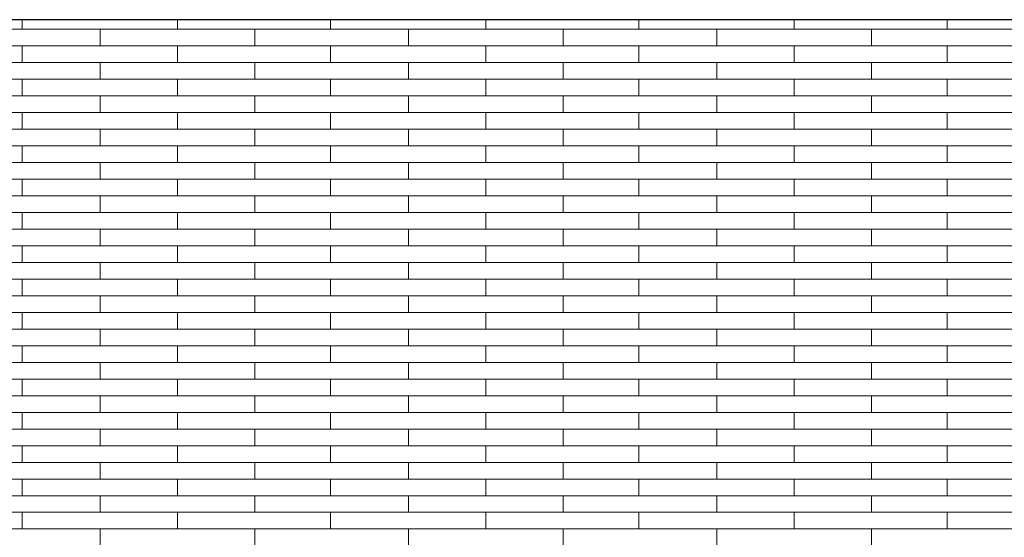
# Model space of a CAD drawing. Header units: millimetres. Extents: x -94445 to -15191, y 1000 to 18261.
# Tile 87 of 108: x -42606 to -40695, y 15755 to 16761. Entities that reach past the tile are written whole.
import ezdxf

# ---------------------------------------------------------------- set-up
doc = ezdxf.new("R2010")
doc.units = ezdxf.units.MM
doc.header["$LTSCALE"] = 0.5
doc.header["$MEASUREMENT"] = 0
doc.linetypes.add('PLINE', pattern=[0])
doc.layers.add('26-- Yttertak', color=7, linetype='Continuous')
doc.layers.add('262- Taktekking', color=7, linetype='Continuous', lineweight=0)

# ---------------------------------------------------------------- blocks, each defined once
blk = doc.blocks.new('*X19')
at = {"layer": '262- Taktekking', "linetype": 'PLINE'}
for p, q in [((-42601.7, 16741.9), (-42601.7, 16760.5)), ((-42300.2, 16741.9), (-42300.2, 16760.5)), ((-42003.2, 16741.9), (-42003.2, 16760.5)), ((-41701.7, 16741.9), (-41701.7, 16760.5)), ((-41404.7, 16741.9), (-41404.7, 16760.5)), ((-41103.2, 16741.9), (-41103.2, 16760.5)), ((-40806.2, 16741.9), (-40806.2, 16760.5)), ((-42748.7, 16741.9), (-42450.2, 16741.9)), ((-42450.2, 16741.9), (-42150.2, 16741.9)), ((-42450.2, 16709.5), (-42450.2, 16741.9)), ((-42150.2, 16709.5), (-42150.2, 16741.9)), ((-42150.2, 16741.9), (-41851.7, 16741.9)), ((-41851.7, 16741.9), (-41551.7, 16741.9)), ((-41851.7, 16709.5), (-41851.7, 16741.9)), ((-41551.7, 16709.5), (-41551.7, 16741.9)), ((-41551.7, 16741.9), (-41253.2, 16741.9)), ((-41253.2, 16741.9), (-40953.2, 16741.9)), ((-41253.2, 16709.5), (-41253.2, 16741.9)), ((-40953.2, 16709.5), (-40953.2, 16741.9)), ((-40953.2, 16741.9), (-40654.7, 16741.9)), ((-42748.7, 16709.5), (-42450.2, 16709.5)), ((-42601.7, 16677.2), (-42601.7, 16709.5)), ((-42450.2, 16709.5), (-42150.2, 16709.5)), ((-42450.2, 16709.5), (-42350.7, 16709.5)), ((-42350.7, 16709.5), (-42151.7, 16709.5)), ((-42300.2, 16677.2), (-42300.2, 16709.5)), ((-42150.2, 16709.5), (-41851.7, 16709.5)), ((-42003.2, 16677.2), (-42003.2, 16709.5)), ((-41851.7, 16709.5), (-41551.7, 16709.5)), ((-41851.7, 16709.5), (-41752.2, 16709.5)), ((-41752.2, 16709.5), (-41553.2, 16709.5)), ((-41701.7, 16677.2), (-41701.7, 16709.5)), ((-41551.7, 16709.5), (-41253.2, 16709.5)), ((-41404.7, 16677.2), (-41404.7, 16709.5)), ((-41253.2, 16709.5), (-40953.2, 16709.5)), ((-41253.2, 16709.5), (-41153.7, 16709.5)), ((-41153.7, 16709.5), (-40954.7, 16709.5)), ((-41103.2, 16677.2), (-41103.2, 16709.5)), ((-40953.2, 16709.5), (-40654.7, 16709.5)), ((-40806.2, 16677.2), (-40806.2, 16709.5)), ((-42748.7, 16677.2), (-42450.2, 16677.2)), ((-42450.2, 16677.2), (-42150.2, 16677.2)), ((-42450.2, 16644.8), (-42450.2, 16677.2)), ((-42150.2, 16644.8), (-42150.2, 16677.2)), ((-42150.2, 16677.2), (-41851.7, 16677.2)), ((-41851.7, 16677.2), (-41551.7, 16677.2)), ((-41851.7, 16644.8), (-41851.7, 16677.2)), ((-41551.7, 16644.8), (-41551.7, 16677.2)), ((-41551.7, 16677.2), (-41253.2, 16677.2)), ((-41253.2, 16677.2), (-40953.2, 16677.2)), ((-41253.2, 16644.8), (-41253.2, 16677.2)), ((-40953.2, 16644.8), (-40953.2, 16677.2)), ((-40953.2, 16677.2), (-40654.7, 16677.2)), ((-42748.7, 16644.8), (-42450.2, 16644.8)), ((-42601.7, 16612.5), (-42601.7, 16644.8)), ((-42450.2, 16644.8), (-42150.2, 16644.8)), ((-42450.2, 16644.8), (-42350.7, 16644.8)), ((-42350.7, 16644.8), (-42151.7, 16644.8)), ((-42300.2, 16612.5), (-42300.2, 16644.8)), ((-42150.2, 16644.8), (-41851.7, 16644.8)), ((-42003.2, 16612.5), (-42003.2, 16644.8)), ((-41851.7, 16644.8), (-41551.7, 16644.8)), ((-41851.7, 16644.8), (-41752.2, 16644.8)), ((-41752.2, 16644.8), (-41553.2, 16644.8)), ((-41701.7, 16612.5), (-41701.7, 16644.8)), ((-41551.7, 16644.8), (-41253.2, 16644.8)), ((-41404.7, 16612.5), (-41404.7, 16644.8)), ((-41253.2, 16644.8), (-40953.2, 16644.8)), ((-41253.2, 16644.8), (-41153.7, 16644.8)), ((-41153.7, 16644.8), (-40954.7, 16644.8)), ((-41103.2, 16612.5), (-41103.2, 16644.8)), ((-40953.2, 16644.8), (-40654.7, 16644.8)), ((-40806.2, 16612.5), (-40806.2, 16644.8)), ((-42748.7, 16612.5), (-42450.2, 16612.5)), ((-42450.2, 16612.5), (-42150.2, 16612.5)), ((-42450.2, 16580.1), (-42450.2, 16612.5)), ((-42150.2, 16580.1), (-42150.2, 16612.5)), ((-42150.2, 16612.5), (-41851.7, 16612.5)), ((-41851.7, 16612.5), (-41551.7, 16612.5)), ((-41851.7, 16580.1), (-41851.7, 16612.5)), ((-41551.7, 16580.1), (-41551.7, 16612.5)), ((-41551.7, 16612.5), (-41253.2, 16612.5)), ((-41253.2, 16612.5), (-40953.2, 16612.5)), ((-41253.2, 16580.1), (-41253.2, 16612.5)), ((-40953.2, 16580.1), (-40953.2, 16612.5)), ((-40953.2, 16612.5), (-40654.7, 16612.5)), ((-42748.7, 16580.1), (-42450.2, 16580.1)), ((-42601.7, 16547.8), (-42601.7, 16580.1)), ((-42450.2, 16580.1), (-42150.2, 16580.1)), ((-42450.2, 16580.1), (-42350.7, 16580.1)), ((-42350.7, 16580.1), (-42151.7, 16580.1)), ((-42300.2, 16547.8), (-42300.2, 16580.1)), ((-42150.2, 16580.1), (-41851.7, 16580.1)), ((-42003.2, 16547.8), (-42003.2, 16580.1)), ((-41851.7, 16580.1), (-41551.7, 16580.1)), ((-41851.7, 16580.1), (-41752.2, 16580.1)), ((-41752.2, 16580.1), (-41553.2, 16580.1)), ((-41701.7, 16547.8), (-41701.7, 16580.1)), ((-41551.7, 16580.1), (-41253.2, 16580.1)), ((-41404.7, 16547.8), (-41404.7, 16580.1)), ((-41253.2, 16580.1), (-40953.2, 16580.1)), ((-41253.2, 16580.1), (-41153.7, 16580.1)), ((-41153.7, 16580.1), (-40954.7, 16580.1)), ((-41103.2, 16547.8), (-41103.2, 16580.1)), ((-40953.2, 16580.1), (-40654.7, 16580.1)), ((-40806.2, 16547.8), (-40806.2, 16580.1)), ((-42748.7, 16547.8), (-42450.2, 16547.8)), ((-42450.2, 16547.8), (-42150.2, 16547.8)), ((-42450.2, 16515.4), (-42450.2, 16547.8)), ((-42150.2, 16515.4), (-42150.2, 16547.8)), ((-42150.2, 16547.8), (-41851.7, 16547.8)), ((-41851.7, 16547.8), (-41551.7, 16547.8)), ((-41851.7, 16515.4), (-41851.7, 16547.8)), ((-41551.7, 16515.4), (-41551.7, 16547.8)), ((-41551.7, 16547.8), (-41253.2, 16547.8)), ((-41253.2, 16547.8), (-40953.2, 16547.8)), ((-41253.2, 16515.4), (-41253.2, 16547.8)), ((-40953.2, 16515.4), (-40953.2, 16547.8)), ((-40953.2, 16547.8), (-40654.7, 16547.8)), ((-42748.7, 16515.4), (-42450.2, 16515.4)), ((-42601.7, 16483.1), (-42601.7, 16515.4)), ((-42450.2, 16515.4), (-42150.2, 16515.4)), ((-42450.2, 16515.4), (-42350.7, 16515.4)), ((-42350.7, 16515.4), (-42151.7, 16515.4)), ((-42300.2, 16483.1), (-42300.2, 16515.4)), ((-42150.2, 16515.4), (-41851.7, 16515.4)), ((-42003.2, 16483.1), (-42003.2, 16515.4)), ((-41851.7, 16515.4), (-41551.7, 16515.4)), ((-41851.7, 16515.4), (-41752.2, 16515.4)), ((-41752.2, 16515.4), (-41553.2, 16515.4)), ((-41701.7, 16483.1), (-41701.7, 16515.4)), ((-41551.7, 16515.4), (-41253.2, 16515.4)), ((-41404.7, 16483.1), (-41404.7, 16515.4)), ((-41253.2, 16515.4), (-40953.2, 16515.4)), ((-41253.2, 16515.4), (-41153.7, 16515.4)), ((-41153.7, 16515.4), (-40954.7, 16515.4)), ((-41103.2, 16483.1), (-41103.2, 16515.4)), ((-40953.2, 16515.4), (-40654.7, 16515.4)), ((-40806.2, 16483.1), (-40806.2, 16515.4)), ((-42748.7, 16483.1), (-42450.2, 16483.1)), ((-42450.2, 16483.1), (-42150.2, 16483.1)), ((-42450.2, 16450.7), (-42450.2, 16483.1)), ((-42150.2, 16450.7), (-42150.2, 16483.1)), ((-42150.2, 16483.1), (-41851.7, 16483.1)), ((-41851.7, 16483.1), (-41551.7, 16483.1)), ((-41851.7, 16450.7), (-41851.7, 16483.1)), ((-41551.7, 16450.7), (-41551.7, 16483.1)), ((-41551.7, 16483.1), (-41253.2, 16483.1)), ((-41253.2, 16483.1), (-40953.2, 16483.1)), ((-41253.2, 16450.7), (-41253.2, 16483.1)), ((-40953.2, 16450.7), (-40953.2, 16483.1)), ((-40953.2, 16483.1), (-40654.7, 16483.1)), ((-42748.7, 16450.7), (-42450.2, 16450.7)), ((-42601.7, 16418.4), (-42601.7, 16450.7)), ((-42450.2, 16450.7), (-42150.2, 16450.7)), ((-42450.2, 16450.7), (-42350.7, 16450.7)), ((-42350.7, 16450.7), (-42151.7, 16450.7)), ((-42300.2, 16418.4), (-42300.2, 16450.7)), ((-42150.2, 16450.7), (-41851.7, 16450.7)), ((-42003.2, 16418.4), (-42003.2, 16450.7)), ((-41851.7, 16450.7), (-41551.7, 16450.7)), ((-41851.7, 16450.7), (-41752.2, 16450.7)), ((-41752.2, 16450.7), (-41553.2, 16450.7)), ((-41701.7, 16418.4), (-41701.7, 16450.7)), ((-41551.7, 16450.7), (-41253.2, 16450.7)), ((-41404.7, 16418.4), (-41404.7, 16450.7)), ((-41253.2, 16450.7), (-40953.2, 16450.7)), ((-41253.2, 16450.7), (-41153.7, 16450.7)), ((-41153.7, 16450.7), (-40954.7, 16450.7)), ((-41103.2, 16418.4), (-41103.2, 16450.7)), ((-40953.2, 16450.7), (-40654.7, 16450.7)), ((-40806.2, 16418.4), (-40806.2, 16450.7)), ((-42748.7, 16418.4), (-42450.2, 16418.4)), ((-42450.2, 16418.4), (-42150.2, 16418.4)), ((-42450.2, 16386), (-42450.2, 16418.4)), ((-42150.2, 16386), (-42150.2, 16418.4)), ((-42150.2, 16418.4), (-41851.7, 16418.4)), ((-41851.7, 16418.4), (-41551.7, 16418.4)), ((-41851.7, 16386), (-41851.7, 16418.4)), ((-41551.7, 16386), (-41551.7, 16418.4)), ((-41551.7, 16418.4), (-41253.2, 16418.4)), ((-41253.2, 16418.4), (-40953.2, 16418.4)), ((-41253.2, 16386), (-41253.2, 16418.4)), ((-40953.2, 16386), (-40953.2, 16418.4)), ((-40953.2, 16418.4), (-40654.7, 16418.4)), ((-42748.7, 16386), (-42450.2, 16386)), ((-42601.7, 16353.6), (-42601.7, 16386)), ((-42450.2, 16386), (-42150.2, 16386)), ((-42450.2, 16386), (-42350.7, 16386)), ((-42350.7, 16386), (-42151.7, 16386)), ((-42300.2, 16353.6), (-42300.2, 16386)), ((-42150.2, 16386), (-41851.7, 16386)), ((-42003.2, 16353.6), (-42003.2, 16386)), ((-41851.7, 16386), (-41551.7, 16386)), ((-41851.7, 16386), (-41752.2, 16386)), ((-41752.2, 16386), (-41553.2, 16386)), ((-41701.7, 16353.6), (-41701.7, 16386)), ((-41551.7, 16386), (-41253.2, 16386)), ((-41404.7, 16353.6), (-41404.7, 16386)), ((-41253.2, 16386), (-40953.2, 16386)), ((-41253.2, 16386), (-41153.7, 16386)), ((-41153.7, 16386), (-40954.7, 16386)), ((-41103.2, 16353.6), (-41103.2, 16386)), ((-40953.2, 16386), (-40654.7, 16386)), ((-40806.2, 16353.6), (-40806.2, 16386)), ((-42748.7, 16353.6), (-42450.2, 16353.6)), ((-42450.2, 16353.6), (-42150.2, 16353.6)), ((-42450.2, 16321.3), (-42450.2, 16353.6)), ((-42150.2, 16321.3), (-42150.2, 16353.6)), ((-42150.2, 16353.6), (-41851.7, 16353.6)), ((-41851.7, 16353.6), (-41551.7, 16353.6)), ((-41851.7, 16321.3), (-41851.7, 16353.6)), ((-41551.7, 16321.3), (-41551.7, 16353.6)), ((-41551.7, 16353.6), (-41253.2, 16353.6)), ((-41253.2, 16353.6), (-40953.2, 16353.6)), ((-41253.2, 16321.3), (-41253.2, 16353.6)), ((-40953.2, 16321.3), (-40953.2, 16353.6)), ((-40953.2, 16353.6), (-40654.7, 16353.6)), ((-42748.7, 16321.3), (-42450.2, 16321.3)), ((-42601.7, 16288.9), (-42601.7, 16321.3)), ((-42450.2, 16321.3), (-42150.2, 16321.3)), ((-42450.2, 16321.3), (-42350.7, 16321.3)), ((-42350.7, 16321.3), (-42151.7, 16321.3)), ((-42300.2, 16288.9), (-42300.2, 16321.3)), ((-42150.2, 16321.3), (-41851.7, 16321.3)), ((-42003.2, 16288.9), (-42003.2, 16321.3)), ((-41851.7, 16321.3), (-41551.7, 16321.3)), ((-41851.7, 16321.3), (-41752.2, 16321.3)), ((-41752.2, 16321.3), (-41553.2, 16321.3)), ((-41701.7, 16288.9), (-41701.7, 16321.3)), ((-41551.7, 16321.3), (-41253.2, 16321.3)), ((-41404.7, 16288.9), (-41404.7, 16321.3)), ((-41253.2, 16321.3), (-40953.2, 16321.3)), ((-41253.2, 16321.3), (-41153.7, 16321.3)), ((-41153.7, 16321.3), (-40954.7, 16321.3)), ((-41103.2, 16288.9), (-41103.2, 16321.3)), ((-40953.2, 16321.3), (-40654.7, 16321.3)), ((-40806.2, 16288.9), (-40806.2, 16321.3)), ((-42748.7, 16288.9), (-42450.2, 16288.9)), ((-42450.2, 16288.9), (-42150.2, 16288.9)), ((-42450.2, 16256.6), (-42450.2, 16288.9)), ((-42150.2, 16256.6), (-42150.2, 16288.9)), ((-42150.2, 16288.9), (-41851.7, 16288.9)), ((-41851.7, 16288.9), (-41551.7, 16288.9)), ((-41851.7, 16256.6), (-41851.7, 16288.9)), ((-41551.7, 16256.6), (-41551.7, 16288.9)), ((-41551.7, 16288.9), (-41253.2, 16288.9)), ((-41253.2, 16288.9), (-40953.2, 16288.9)), ((-41253.2, 16256.6), (-41253.2, 16288.9)), ((-40953.2, 16256.6), (-40953.2, 16288.9)), ((-40953.2, 16288.9), (-40654.7, 16288.9)), ((-42748.7, 16256.6), (-42450.2, 16256.6)), ((-42601.7, 16224.2), (-42601.7, 16256.6)), ((-42450.2, 16256.6), (-42150.2, 16256.6)), ((-42450.2, 16256.6), (-42350.7, 16256.6)), ((-42350.7, 16256.6), (-42151.7, 16256.6)), ((-42300.2, 16224.2), (-42300.2, 16256.6)), ((-42150.2, 16256.6), (-41851.7, 16256.6)), ((-42003.2, 16224.2), (-42003.2, 16256.6)), ((-41851.7, 16256.6), (-41551.7, 16256.6)), ((-41851.7, 16256.6), (-41752.2, 16256.6)), ((-41752.2, 16256.6), (-41553.2, 16256.6)), ((-41701.7, 16224.2), (-41701.7, 16256.6)), ((-41551.7, 16256.6), (-41253.2, 16256.6)), ((-41404.7, 16224.2), (-41404.7, 16256.6)), ((-41253.2, 16256.6), (-40953.2, 16256.6)), ((-41253.2, 16256.6), (-41153.7, 16256.6)), ((-41153.7, 16256.6), (-40954.7, 16256.6)), ((-41103.2, 16224.2), (-41103.2, 16256.6)), ((-40953.2, 16256.6), (-40654.7, 16256.6)), ((-40806.2, 16224.2), (-40806.2, 16256.6)), ((-42748.7, 16224.2), (-42450.2, 16224.2)), ((-42450.2, 16224.2), (-42150.2, 16224.2)), ((-42450.2, 16191.9), (-42450.2, 16224.2)), ((-42150.2, 16191.9), (-42150.2, 16224.2)), ((-42150.2, 16224.2), (-41851.7, 16224.2)), ((-41851.7, 16224.2), (-41551.7, 16224.2)), ((-41851.7, 16191.9), (-41851.7, 16224.2)), ((-41551.7, 16191.9), (-41551.7, 16224.2)), ((-41551.7, 16224.2), (-41253.2, 16224.2)), ((-41253.2, 16224.2), (-40953.2, 16224.2)), ((-41253.2, 16191.9), (-41253.2, 16224.2)), ((-40953.2, 16191.9), (-40953.2, 16224.2)), ((-40953.2, 16224.2), (-40654.7, 16224.2)), ((-42748.7, 16191.9), (-42450.2, 16191.9)), ((-42601.7, 16159.5), (-42601.7, 16191.9)), ((-42450.2, 16191.9), (-42150.2, 16191.9)), ((-42450.2, 16191.9), (-42350.7, 16191.9)), ((-42350.7, 16191.9), (-42151.7, 16191.9)), ((-42300.2, 16159.5), (-42300.2, 16191.9)), ((-42150.2, 16191.9), (-41851.7, 16191.9)), ((-42003.2, 16159.5), (-42003.2, 16191.9)), ((-41851.7, 16191.9), (-41551.7, 16191.9)), ((-41851.7, 16191.9), (-41752.2, 16191.9)), ((-41752.2, 16191.9), (-41553.2, 16191.9)), ((-41701.7, 16159.5), (-41701.7, 16191.9)), ((-41551.7, 16191.9), (-41253.2, 16191.9)), ((-41404.7, 16159.5), (-41404.7, 16191.9)), ((-41253.2, 16191.9), (-40953.2, 16191.9)), ((-41253.2, 16191.9), (-41153.7, 16191.9)), ((-41153.7, 16191.9), (-40954.7, 16191.9)), ((-41103.2, 16159.5), (-41103.2, 16191.9)), ((-40953.2, 16191.9), (-40654.7, 16191.9)), ((-40806.2, 16159.5), (-40806.2, 16191.9)), ((-42748.7, 16159.5), (-42450.2, 16159.5)), ((-42450.2, 16159.5), (-42150.2, 16159.5)), ((-42450.2, 16127.2), (-42450.2, 16159.5)), ((-42150.2, 16127.2), (-42150.2, 16159.5)), ((-42150.2, 16159.5), (-41851.7, 16159.5)), ((-41851.7, 16159.5), (-41551.7, 16159.5)), ((-41851.7, 16127.2), (-41851.7, 16159.5)), ((-41551.7, 16127.2), (-41551.7, 16159.5)), ((-41551.7, 16159.5), (-41253.2, 16159.5)), ((-41253.2, 16159.5), (-40953.2, 16159.5)), ((-41253.2, 16127.2), (-41253.2, 16159.5)), ((-40953.2, 16127.2), (-40953.2, 16159.5)), ((-40953.2, 16159.5), (-40654.7, 16159.5)), ((-42748.7, 16127.2), (-42450.2, 16127.2)), ((-42601.7, 16094.8), (-42601.7, 16127.2)), ((-42450.2, 16127.2), (-42150.2, 16127.2)), ((-42450.2, 16127.2), (-42350.7, 16127.2)), ((-42350.7, 16127.2), (-42151.7, 16127.2)), ((-42300.2, 16094.8), (-42300.2, 16127.2)), ((-42150.2, 16127.2), (-41851.7, 16127.2)), ((-42003.2, 16094.8), (-42003.2, 16127.2)), ((-41851.7, 16127.2), (-41551.7, 16127.2)), ((-41851.7, 16127.2), (-41752.2, 16127.2)), ((-41752.2, 16127.2), (-41553.2, 16127.2)), ((-41701.7, 16094.8), (-41701.7, 16127.2)), ((-41551.7, 16127.2), (-41253.2, 16127.2)), ((-41404.7, 16094.8), (-41404.7, 16127.2)), ((-41253.2, 16127.2), (-40953.2, 16127.2)), ((-41253.2, 16127.2), (-41153.7, 16127.2)), ((-41153.7, 16127.2), (-40954.7, 16127.2)), ((-41103.2, 16094.8), (-41103.2, 16127.2)), ((-40953.2, 16127.2), (-40654.7, 16127.2)), ((-40806.2, 16094.8), (-40806.2, 16127.2)), ((-42748.7, 16094.8), (-42450.2, 16094.8)), ((-42450.2, 16094.8), (-42150.2, 16094.8)), ((-42450.2, 16062.5), (-42450.2, 16094.8)), ((-42150.2, 16062.5), (-42150.2, 16094.8)), ((-42150.2, 16094.8), (-41851.7, 16094.8)), ((-41851.7, 16094.8), (-41551.7, 16094.8)), ((-41851.7, 16062.5), (-41851.7, 16094.8)), ((-41551.7, 16062.5), (-41551.7, 16094.8)), ((-41551.7, 16094.8), (-41253.2, 16094.8)), ((-41253.2, 16094.8), (-40953.2, 16094.8)), ((-41253.2, 16062.5), (-41253.2, 16094.8)), ((-40953.2, 16062.5), (-40953.2, 16094.8)), ((-40953.2, 16094.8), (-40654.7, 16094.8)), ((-42748.7, 16062.5), (-42450.2, 16062.5)), ((-42601.7, 16030.1), (-42601.7, 16062.5)), ((-42450.2, 16062.5), (-42150.2, 16062.5)), ((-42450.2, 16062.5), (-42350.7, 16062.5)), ((-42350.7, 16062.5), (-42151.7, 16062.5)), ((-42300.2, 16030.1), (-42300.2, 16062.5)), ((-42150.2, 16062.5), (-41851.7, 16062.5)), ((-42003.2, 16030.1), (-42003.2, 16062.5)), ((-41851.7, 16062.5), (-41551.7, 16062.5)), ((-41851.7, 16062.5), (-41752.2, 16062.5)), ((-41752.2, 16062.5), (-41553.2, 16062.5)), ((-41701.7, 16030.1), (-41701.7, 16062.5)), ((-41551.7, 16062.5), (-41253.2, 16062.5)), ((-41404.7, 16030.1), (-41404.7, 16062.5)), ((-41253.2, 16062.5), (-40953.2, 16062.5)), ((-41253.2, 16062.5), (-41153.7, 16062.5)), ((-41153.7, 16062.5), (-40954.7, 16062.5)), ((-41103.2, 16030.1), (-41103.2, 16062.5)), ((-40953.2, 16062.5), (-40654.7, 16062.5)), ((-40806.2, 16030.1), (-40806.2, 16062.5)), ((-42748.7, 16030.1), (-42450.2, 16030.1)), ((-42450.2, 16030.1), (-42150.2, 16030.1)), ((-42450.2, 15997.8), (-42450.2, 16030.1)), ((-42150.2, 15997.8), (-42150.2, 16030.1)), ((-42150.2, 16030.1), (-41851.7, 16030.1)), ((-41851.7, 16030.1), (-41551.7, 16030.1)), ((-41851.7, 15997.8), (-41851.7, 16030.1)), ((-41551.7, 15997.8), (-41551.7, 16030.1)), ((-41551.7, 16030.1), (-41253.2, 16030.1)), ((-41253.2, 16030.1), (-40953.2, 16030.1)), ((-41253.2, 15997.8), (-41253.2, 16030.1)), ((-40953.2, 15997.8), (-40953.2, 16030.1)), ((-40953.2, 16030.1), (-40654.7, 16030.1)), ((-42748.7, 15997.8), (-42450.2, 15997.8)), ((-42601.7, 15965.4), (-42601.7, 15997.8)), ((-42450.2, 15997.8), (-42150.2, 15997.8)), ((-42450.2, 15997.8), (-42350.7, 15997.8)), ((-42350.7, 15997.8), (-42151.7, 15997.8)), ((-42300.2, 15965.4), (-42300.2, 15997.8)), ((-42150.2, 15997.8), (-41851.7, 15997.8)), ((-42003.2, 15965.4), (-42003.2, 15997.8)), ((-41851.7, 15997.8), (-41551.7, 15997.8)), ((-41851.7, 15997.8), (-41752.2, 15997.8)), ((-41752.2, 15997.8), (-41553.2, 15997.8)), ((-41701.7, 15965.4), (-41701.7, 15997.8)), ((-41551.7, 15997.8), (-41253.2, 15997.8)), ((-41404.7, 15965.4), (-41404.7, 15997.8)), ((-41253.2, 15997.8), (-40953.2, 15997.8)), ((-41253.2, 15997.8), (-41153.7, 15997.8)), ((-41153.7, 15997.8), (-40954.7, 15997.8)), ((-41103.2, 15965.4), (-41103.2, 15997.8)), ((-40953.2, 15997.8), (-40654.7, 15997.8)), ((-40806.2, 15965.4), (-40806.2, 15997.8)), ((-42748.7, 15965.4), (-42450.2, 15965.4)), ((-42450.2, 15965.4), (-42150.2, 15965.4)), ((-42450.2, 15933.1), (-42450.2, 15965.4)), ((-42150.2, 15933.1), (-42150.2, 15965.4)), ((-42150.2, 15965.4), (-41851.7, 15965.4)), ((-41851.7, 15965.4), (-41551.7, 15965.4)), ((-41851.7, 15933.1), (-41851.7, 15965.4)), ((-41551.7, 15933.1), (-41551.7, 15965.4)), ((-41551.7, 15965.4), (-41253.2, 15965.4)), ((-41253.2, 15965.4), (-40953.2, 15965.4)), ((-41253.2, 15933.1), (-41253.2, 15965.4)), ((-40953.2, 15933.1), (-40953.2, 15965.4)), ((-40953.2, 15965.4), (-40654.7, 15965.4)), ((-42748.7, 15933.1), (-42450.2, 15933.1)), ((-42601.7, 15900.7), (-42601.7, 15933.1)), ((-42450.2, 15933.1), (-42150.2, 15933.1)), ((-42450.2, 15933.1), (-42350.7, 15933.1)), ((-42350.7, 15933.1), (-42151.7, 15933.1)), ((-42300.2, 15900.7), (-42300.2, 15933.1)), ((-42150.2, 15933.1), (-41851.7, 15933.1)), ((-42003.2, 15900.7), (-42003.2, 15933.1)), ((-41851.7, 15933.1), (-41551.7, 15933.1)), ((-41851.7, 15933.1), (-41752.2, 15933.1)), ((-41752.2, 15933.1), (-41553.2, 15933.1)), ((-41701.7, 15900.7), (-41701.7, 15933.1)), ((-41551.7, 15933.1), (-41253.2, 15933.1)), ((-41404.7, 15900.7), (-41404.7, 15933.1)), ((-41253.2, 15933.1), (-40953.2, 15933.1)), ((-41253.2, 15933.1), (-41153.7, 15933.1)), ((-41153.7, 15933.1), (-40954.7, 15933.1)), ((-41103.2, 15900.7), (-41103.2, 15933.1)), ((-40953.2, 15933.1), (-40654.7, 15933.1)), ((-40806.2, 15900.7), (-40806.2, 15933.1)), ((-42748.7, 15900.7), (-42450.2, 15900.7)), ((-42450.2, 15900.7), (-42150.2, 15900.7)), ((-42450.2, 15868.4), (-42450.2, 15900.7)), ((-42150.2, 15868.4), (-42150.2, 15900.7)), ((-42150.2, 15900.7), (-41851.7, 15900.7)), ((-41851.7, 15900.7), (-41551.7, 15900.7)), ((-41851.7, 15868.4), (-41851.7, 15900.7)), ((-41551.7, 15868.4), (-41551.7, 15900.7)), ((-41551.7, 15900.7), (-41253.2, 15900.7)), ((-41253.2, 15900.7), (-40953.2, 15900.7)), ((-41253.2, 15868.4), (-41253.2, 15900.7)), ((-40953.2, 15868.4), (-40953.2, 15900.7)), ((-40953.2, 15900.7), (-40654.7, 15900.7)), ((-42748.7, 15868.4), (-42450.2, 15868.4)), ((-42601.7, 15836), (-42601.7, 15868.4)), ((-42450.2, 15868.4), (-42150.2, 15868.4)), ((-42450.2, 15868.4), (-42350.7, 15868.4)), ((-42350.7, 15868.4), (-42151.7, 15868.4)), ((-42300.2, 15836), (-42300.2, 15868.4)), ((-42150.2, 15868.4), (-41851.7, 15868.4)), ((-42003.2, 15836), (-42003.2, 15868.4)), ((-41851.7, 15868.4), (-41551.7, 15868.4)), ((-41851.7, 15868.4), (-41752.2, 15868.4)), ((-41752.2, 15868.4), (-41553.2, 15868.4)), ((-41701.7, 15836), (-41701.7, 15868.4)), ((-41551.7, 15868.4), (-41253.2, 15868.4)), ((-41404.7, 15836), (-41404.7, 15868.4)), ((-41253.2, 15868.4), (-40953.2, 15868.4)), ((-41253.2, 15868.4), (-41153.7, 15868.4)), ((-41153.7, 15868.4), (-40954.7, 15868.4)), ((-41103.2, 15836), (-41103.2, 15868.4)), ((-40953.2, 15868.4), (-40654.7, 15868.4)), ((-40806.2, 15836), (-40806.2, 15868.4)), ((-42748.7, 15836), (-42450.2, 15836)), ((-42450.2, 15836), (-42150.2, 15836)), ((-42450.2, 15803.7), (-42450.2, 15836)), ((-42150.2, 15803.7), (-42150.2, 15836)), ((-42150.2, 15836), (-41851.7, 15836)), ((-41851.7, 15836), (-41551.7, 15836)), ((-41851.7, 15803.7), (-41851.7, 15836)), ((-41551.7, 15803.7), (-41551.7, 15836)), ((-41551.7, 15836), (-41253.2, 15836)), ((-41253.2, 15836), (-40953.2, 15836)), ((-41253.2, 15803.7), (-41253.2, 15836)), ((-40953.2, 15803.7), (-40953.2, 15836)), ((-40953.2, 15836), (-40654.7, 15836)), ((-42748.7, 15803.7), (-42450.2, 15803.7)), ((-42601.7, 15771.3), (-42601.7, 15803.7)), ((-42450.2, 15803.7), (-42150.2, 15803.7)), ((-42450.2, 15803.7), (-42350.7, 15803.7)), ((-42350.7, 15803.7), (-42151.7, 15803.7)), ((-42300.2, 15771.3), (-42300.2, 15803.7)), ((-42150.2, 15803.7), (-41851.7, 15803.7)), ((-42003.2, 15771.3), (-42003.2, 15803.7)), ((-41851.7, 15803.7), (-41551.7, 15803.7)), ((-41851.7, 15803.7), (-41752.2, 15803.7)), ((-41752.2, 15803.7), (-41553.2, 15803.7)), ((-41701.7, 15771.3), (-41701.7, 15803.7)), ((-41551.7, 15803.7), (-41253.2, 15803.7)), ((-41404.7, 15771.3), (-41404.7, 15803.7)), ((-41253.2, 15803.7), (-40953.2, 15803.7)), ((-41253.2, 15803.7), (-41153.7, 15803.7)), ((-41153.7, 15803.7), (-40954.7, 15803.7)), ((-41103.2, 15771.3), (-41103.2, 15803.7)), ((-40953.2, 15803.7), (-40654.7, 15803.7)), ((-40806.2, 15771.3), (-40806.2, 15803.7)), ((-42748.7, 15771.3), (-42450.2, 15771.3)), ((-42450.2, 15771.3), (-42150.2, 15771.3)), ((-42450.2, 15739), (-42450.2, 15771.3)), ((-42150.2, 15739), (-42150.2, 15771.3)), ((-42150.2, 15771.3), (-41851.7, 15771.3)), ((-41851.7, 15771.3), (-41551.7, 15771.3)), ((-41851.7, 15739), (-41851.7, 15771.3)), ((-41551.7, 15739), (-41551.7, 15771.3)), ((-41551.7, 15771.3), (-41253.2, 15771.3)), ((-41253.2, 15771.3), (-40953.2, 15771.3)), ((-41253.2, 15739), (-41253.2, 15771.3)), ((-40953.2, 15739), (-40953.2, 15771.3)), ((-40953.2, 15771.3), (-40654.7, 15771.3))]:
    blk.add_line(p, q, dxfattribs=at)

msp = doc.modelspace()

# ---------------------------------------------------------------- linework, layer by layer
at = {"layer": '26-- Yttertak', "linetype": 'PLINE'}
msp.add_line((-28486.8, 16760.5), (-73572.2, 16760.5), dxfattribs=at)

# ---------------------------------------------------------------- block references
at = {"layer": '26-- Yttertak'}
msp.add_blockref('*X19', (0, 0), dxfattribs=at)

doc.saveas('drawing.dxf')
